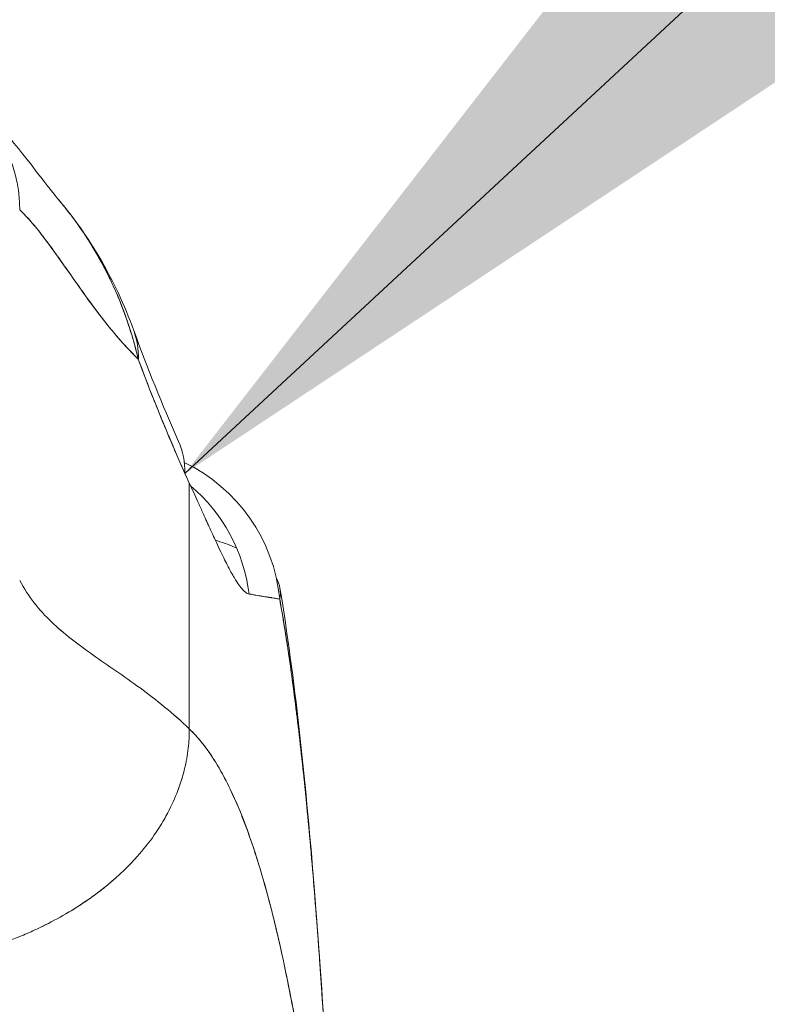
# Model space of a CAD drawing. Header units: inches. Extents: x 10 to 331, y 10 to 212.
# Tile 28 of 145: x 59.248 to 60.115, y 51.84 to 52.983. Entities that reach past the tile are written whole.
import ezdxf

# ---------------------------------------------------------------- set-up
doc = ezdxf.new("R2010")
doc.units = ezdxf.units.IN
doc.header["$LTSCALE"] = 20
doc.header["$MEASUREMENT"] = 0
doc.layers.add('Symbol (ANSI)', color=7, linetype='Continuous', lineweight=5)
doc.layers.add('Visible (ANSI)', color=7, linetype='Continuous', lineweight=5)
doc.styles.add('ROMANS', font='romans.shx')
doc.dimstyles.new('Default (ANSI)$7', dxfattribs={"dimscale": 20, "dimtxt": 0.065, "dimasz": 0.098425, "dimexe": 0.125, "dimexo": 0.0625, "dimgap": 0.031496, "dimtad": 0, "dimtih": 1, "dimtoh": 1, "dimrnd": 1e-08, "dimzin": 0, "dimdsep": 46, "dimtxsty": 'ROMANS', "dimcen": 0.09, "dimdle": 0.393701, "dimclrd": 256, "dimclre": 256, "dimclrt": 256, "dimadec": 0, "dimazin": 0, "dimtfac": 1.538462, "dimtofl": 0, "dimtmove": 0, "dimatfit": 3, "dimfxl": 1, "dimtolj": 1, "dimtzin": 0, "dimlwd": -1, "dimlwe": -1, "dimarcsym": 0})

msp = doc.modelspace()

# ---------------------------------------------------------------- linework, layer by layer
at = {"layer": 'Visible (ANSI)'}
for p, q in [((59.4447, 52.1602), (59.4447, 52.4455)), ((59.4447, 52.4455), (59.4447, 52.1602))]:
    msp.add_line(p, q, dxfattribs=at)
for centre, major_axis, ratio, start_param, end_param in [((59.1951, 52.5557), (0.1852, 0.0668), 0.666321, 0.182363, 0.185331), ((59.1951, 52.5557), (0.1852, 0.0668), 0.666321, 0.182363, 0.185331), ((59.1951, 52.5557), (0.1852, 0.0668), 0.666321, 6.029055, 6.283227), ((59.1951, 52.5557), (0.1852, 0.0668), 0.666321, 6.029055, 6.283227), ((59.2521, 52.4143), (0.1801, 0.0795), 0.655934, 0.27392, 0.274001), ((59.2521, 52.4143), (0.1801, 0.0795), 0.655934, 5.993241, 6.283161), ((59.354, 52.2918), (0, -0.1968), 0.99821, 2.729046, 2.729096), ((59.354, 52.2918), (0, -0.1969), 0.99821, 1.668164, 2.69515), ((59.4758, 52.7598), (0.0707, -0.4228), 0.273863, 5.464532, 5.50364), ((59.3202, 52.2918), (0, 0.1969), 0.993149, 4.839347, 5.583447)]:
    msp.add_ellipse(centre, major_axis=major_axis, ratio=ratio, start_param=start_param, end_param=end_param, dxfattribs=at)
for points, knots in [([(59.2479, 52.7627), (59.2479, 52.7696), (59.2474, 52.7762), (59.2467, 52.7826), (59.2459, 52.789), (59.2447, 52.7952), (59.2433, 52.8012), (59.2418, 52.8073), (59.24, 52.8131), (59.238, 52.8188), (59.2359, 52.8245), (59.2336, 52.83), (59.231, 52.8353), (59.2284, 52.8407), (59.2255, 52.8459), (59.2224, 52.8509), (59.2193, 52.8559), (59.216, 52.8607), (59.2124, 52.8654), (59.2087, 52.8701), (59.2049, 52.8747), (59.2008, 52.8791), (59.1967, 52.8834), (59.1923, 52.8877), (59.1877, 52.8917), (59.1832, 52.8957), (59.1783, 52.8996), (59.1732, 52.9033), (59.1681, 52.907), (59.1627, 52.9105), (59.1571, 52.9138), (59.1514, 52.917), (59.1455, 52.9201), (59.1393, 52.9229), (59.1331, 52.9258), (59.1267, 52.9284), (59.1199, 52.9307), (59.1177, 52.9314), (59.1156, 52.9321), (59.1133, 52.9328)], [0, 0, 0, 0, 0.0666667, 0.0666667, 0.0666667, 0.1333333, 0.1333333, 0.1333333, 0.2, 0.2, 0.2, 0.2666667, 0.2666667, 0.2666667, 0.3333333, 0.3333333, 0.3333333, 0.4, 0.4, 0.4, 0.4666667, 0.4666667, 0.4666667, 0.5333333, 0.5333333, 0.5333333, 0.6, 0.6, 0.6, 0.6666667, 0.6666667, 0.6666667, 0.7333333, 0.7333333, 0.7333333, 0.8, 0.8, 0.8, 0.8212152, 0.8212152, 0.8212152, 0.8212152]), ([(59.1364, 52.9242), (59.1501, 52.9183), (59.1618, 52.9115), (59.1825, 52.8977), (59.1914, 52.8906), (59.2117, 52.8729), (59.2212, 52.8629), (59.2461, 52.8351), (59.258, 52.8193), (59.2794, 52.7914), (59.2885, 52.7798), (59.2935, 52.7739)], [0, 0, 0, 0, 0.135979, 0.135979, 0.285036, 0.285036, 0.528896, 0.528896, 1.016137, 1.016137, 1.539619, 1.539619, 1.539619, 1.539619]), ([(59.2934, 52.774), (59.3217, 52.7406), (59.3442, 52.7042), (59.3688, 52.6522), (59.3749, 52.6375), (59.3803, 52.6225)], [0, 0, 0, 0, 0.3589075, 0.3589075, 0.4962766, 0.4962766, 0.4962766, 0.4962766]), ([(59.3855, 52.5893), (59.3825, 52.6026), (59.3788, 52.6155), (59.3746, 52.6283), (59.3696, 52.6434), (59.3638, 52.6582), (59.3572, 52.6726), (59.3562, 52.675), (59.3551, 52.6773), (59.354, 52.6796), (59.3481, 52.692), (59.3417, 52.7041), (59.3348, 52.7158), (59.3269, 52.729), (59.3184, 52.7417), (59.3095, 52.7537), (59.3079, 52.7559), (59.3062, 52.7581), (59.3046, 52.7602), (59.3009, 52.7649), (59.2972, 52.7695), (59.2935, 52.7739)], [0, 0, 0, 0, 0.0700985, 0.0700985, 0.0700985, 0.1532275, 0.1532275, 0.1532275, 0.1666667, 0.1666667, 0.1666667, 0.2379185, 0.2379185, 0.2379185, 0.3184432, 0.3184432, 0.3184432, 0.3333333, 0.3333333, 0.3333333, 0.365688, 0.365688, 0.365688, 0.365688]), ([(59.2935, 52.7739), (59.2971, 52.7696), (59.3008, 52.7651), (59.3043, 52.7606), (59.3064, 52.7578), (59.3085, 52.7551), (59.3106, 52.7523), (59.3179, 52.7424), (59.3249, 52.732), (59.3316, 52.7211), (59.3381, 52.7105), (59.3442, 52.6996), (59.3498, 52.6883), (59.3511, 52.6856), (59.3524, 52.683), (59.3537, 52.6803), (59.3538, 52.6802), (59.3538, 52.68), (59.3539, 52.6799), (59.3578, 52.6717), (59.3614, 52.6633), (59.3648, 52.6548), (59.3692, 52.6439), (59.3731, 52.6327), (59.3766, 52.6216), (59.38, 52.6108), (59.3829, 52.6), (59.3855, 52.5893)], [0.6350405, 0.6350405, 0.6350405, 0.6350405, 0.6666667, 0.6666667, 0.6666667, 0.6854252, 0.6854252, 0.6854252, 0.7522649, 0.7522649, 0.7522649, 0.8172891, 0.8172891, 0.8172891, 0.8325931, 0.8325931, 0.8325931, 0.8333333, 0.8333333, 0.8333333, 0.8801527, 0.8801527, 0.8801527, 0.940933, 0.940933, 0.940933, 1, 1, 1, 1]), ([(59.2479, 52.7627), (59.2542, 52.7568), (59.2607, 52.7496), (59.2674, 52.7414), (59.274, 52.7332), (59.2809, 52.724), (59.288, 52.7142), (59.2951, 52.7043), (59.3024, 52.6939), (59.3099, 52.6832), (59.3174, 52.6725), (59.3252, 52.6615), (59.3333, 52.6506), (59.3413, 52.6398), (59.3496, 52.629), (59.3583, 52.6187), (59.3669, 52.6085), (59.3758, 52.5987), (59.3851, 52.5898), (59.3852, 52.5896), (59.3854, 52.5895), (59.3855, 52.5893)], [0, 0, 0, 0, 0.166185, 0.166185, 0.166185, 0.332369, 0.332369, 0.332369, 0.498554, 0.498554, 0.498554, 0.664739, 0.664739, 0.664739, 0.830923, 0.830923, 0.830923, 0.997108, 0.997108, 0.997108, 1, 1, 1, 1]), ([(59.3855, 52.5893), (59.3786, 52.596), (59.3718, 52.6032), (59.3652, 52.6107), (59.3586, 52.6182), (59.3522, 52.626), (59.3459, 52.634), (59.3396, 52.6421), (59.3335, 52.6502), (59.3275, 52.6584), (59.3216, 52.6666), (59.3158, 52.6748), (59.3101, 52.6829), (59.3044, 52.691), (59.2989, 52.6989), (59.2935, 52.7065), (59.2881, 52.7141), (59.2828, 52.7214), (59.2776, 52.7283), (59.2724, 52.7351), (59.2674, 52.7415), (59.2624, 52.7473), (59.2575, 52.7531), (59.2526, 52.7583), (59.2479, 52.7627)], [0, 0, 0, 0, 0.125, 0.125, 0.125, 0.25, 0.25, 0.25, 0.375, 0.375, 0.375, 0.5, 0.5, 0.5, 0.625, 0.625, 0.625, 0.75, 0.75, 0.75, 0.875, 0.875, 0.875, 1, 1, 1, 1]), ([(59.3855, 52.5893), (59.3913, 52.5738), (59.3971, 52.5584), (59.4031, 52.5433), (59.4066, 52.5344), (59.4102, 52.5256), (59.4138, 52.5169), (59.4139, 52.5166), (59.4141, 52.5162), (59.4142, 52.5159), (59.4165, 52.5103), (59.4189, 52.5047), (59.4212, 52.4992), (59.4273, 52.4848), (59.4334, 52.4706), (59.4396, 52.4568)], [0, 0, 0, 0, 0.333333, 0.333333, 0.333333, 0.531303, 0.531303, 0.531303, 0.538863, 0.538863, 0.538863, 0.666667, 0.666667, 0.666667, 1, 1, 1, 1]), ([(59.4396, 52.4568), (59.4341, 52.4691), (59.4288, 52.4813), (59.4236, 52.4935), (59.4169, 52.5092), (59.4104, 52.5249), (59.4042, 52.5406), (59.3977, 52.5568), (59.3915, 52.573), (59.3855, 52.5893)], [0, 0, 0, 0, 0.2755, 0.2755, 0.2755, 0.631774, 0.631774, 0.631774, 1, 1, 1, 1]), ([(59.4447, 52.4455), (59.4482, 52.438), (59.4515, 52.4308), (59.4546, 52.4239), (59.4565, 52.4198), (59.4583, 52.4157), (59.4601, 52.4118), (59.4628, 52.4058), (59.4654, 52.4), (59.4678, 52.3947), (59.4688, 52.3924), (59.4698, 52.3902), (59.4708, 52.388), (59.4722, 52.385), (59.4735, 52.3822), (59.4747, 52.3795), (59.4784, 52.3716), (59.4816, 52.3647), (59.4846, 52.3587), (59.4861, 52.3557), (59.4874, 52.353), (59.4887, 52.3505), (59.4918, 52.3445), (59.4945, 52.3396), (59.497, 52.3354), (59.4989, 52.3323), (59.5007, 52.3296), (59.5023, 52.3273), (59.5038, 52.3252), (59.5052, 52.3234), (59.5066, 52.3219), (59.5076, 52.3209), (59.5085, 52.3199), (59.5094, 52.3192), (59.5111, 52.3177), (59.5127, 52.3168), (59.5142, 52.3167)], [0, 0, 0, 0, 0.078629, 0.078629, 0.078629, 0.12616, 0.12616, 0.12616, 0.2, 0.2, 0.2, 0.231421, 0.231421, 0.231421, 0.274676, 0.274676, 0.274676, 0.4, 0.4, 0.4, 0.460013, 0.460013, 0.460013, 0.6, 0.6, 0.6, 0.704237, 0.704237, 0.704237, 0.8, 0.8, 0.8, 0.868687, 0.868687, 0.868687, 1, 1, 1, 1]), ([(59.4996, 52.3702), (59.4928, 52.3731), (59.4854, 52.3758), (59.4775, 52.3785), (59.4766, 52.3788), (59.4757, 52.3791), (59.4748, 52.3794)], [0.25059368, 0.25059368, 0.25059368, 0.25059368, 0.29492747, 0.29492747, 0.29492747, 0.30003768, 0.30003768, 0.30003768, 0.30003768]), ([(59.2479, 52.3325), (59.2528, 52.323), (59.2584, 52.3145), (59.2646, 52.3066), (59.2707, 52.2986), (59.2775, 52.2913), (59.2847, 52.2844), (59.2919, 52.2775), (59.2995, 52.2711), (59.3075, 52.2648), (59.3156, 52.2585), (59.324, 52.2524), (59.3327, 52.2462), (59.3414, 52.2401), (59.3503, 52.2339), (59.3595, 52.2276), (59.3687, 52.2212), (59.378, 52.2146), (59.3875, 52.2077), (59.397, 52.2007), (59.4065, 52.1934), (59.4161, 52.1855), (59.4257, 52.1777), (59.4352, 52.1693), (59.4447, 52.1602)], [0, 0, 0, 0, 0.125006, 0.125006, 0.125006, 0.250011, 0.250011, 0.250011, 0.375017, 0.375017, 0.375017, 0.500022, 0.500022, 0.500022, 0.625028, 0.625028, 0.625028, 0.750033, 0.750033, 0.750033, 0.875039, 0.875039, 0.875039, 1, 1, 1, 1]), ([(59.4447, 52.1602), (59.4352, 52.1693), (59.4256, 52.1777), (59.4161, 52.1855), (59.4065, 52.1934), (59.397, 52.2007), (59.3875, 52.2077), (59.378, 52.2146), (59.3687, 52.2212), (59.3595, 52.2276), (59.3503, 52.2339), (59.3414, 52.2401), (59.3327, 52.2462), (59.324, 52.2524), (59.3156, 52.2585), (59.3075, 52.2648), (59.2995, 52.2711), (59.2918, 52.2776), (59.2847, 52.2844), (59.2775, 52.2913), (59.2707, 52.2986), (59.2646, 52.3066), (59.2584, 52.3145), (59.2528, 52.323), (59.2479, 52.3325)], [0, 0, 0, 0, 0.124999, 0.124999, 0.124999, 0.25, 0.25, 0.25, 0.375, 0.375, 0.375, 0.5, 0.5, 0.5, 0.625, 0.625, 0.625, 0.75, 0.75, 0.75, 0.875, 0.875, 0.875, 1, 1, 1, 1]), ([(59.5496, 52.3109), (59.5505, 52.3147), (59.5507, 52.3191), (59.5499, 52.3237), (59.5492, 52.3277), (59.5478, 52.3318), (59.5455, 52.3359)], [0, 0, 0, 0, 0.0539723, 0.0539723, 0.0539723, 0.1008613, 0.1008613, 0.1008613, 0.1008613]), ([(59.5499, 52.3234), (59.5672, 52.2186), (59.5792, 52.1045), (59.6023, 51.8206), (59.6117, 51.6426), (59.6191, 51.4576)], [0, 0, 0, 0, 1.137393, 1.137393, 2.63128, 2.63128, 2.63128, 2.63128]), ([(59.5142, 52.3167), (59.5147, 52.3167), (59.5152, 52.3166), (59.5156, 52.3166), (59.5165, 52.3165), (59.5173, 52.3163), (59.5182, 52.3162), (59.5208, 52.3158), (59.5233, 52.3153), (59.5256, 52.3148), (59.5266, 52.3146), (59.5276, 52.3144), (59.5285, 52.3142), (59.5288, 52.3142), (59.5291, 52.3141), (59.5293, 52.3141), (59.5304, 52.3139), (59.5314, 52.3137), (59.5324, 52.3135), (59.5346, 52.3132), (59.5366, 52.3129), (59.5386, 52.3127), (59.5392, 52.3126), (59.5398, 52.3125), (59.5404, 52.3124), (59.5406, 52.3124), (59.5408, 52.3123), (59.5409, 52.3123), (59.5421, 52.3121), (59.5432, 52.3119), (59.5443, 52.3118), (59.5463, 52.3114), (59.548, 52.3111), (59.5496, 52.3109)], [0, 0, 0, 0, 0.029161, 0.029161, 0.029161, 0.080621, 0.080621, 0.080621, 0.243196, 0.243196, 0.243196, 0.313778, 0.313778, 0.313778, 0.333333, 0.333333, 0.333333, 0.41251, 0.41251, 0.41251, 0.591045, 0.591045, 0.591045, 0.650584, 0.650584, 0.650584, 0.666667, 0.666667, 0.666667, 0.784923, 0.784923, 0.784923, 1, 1, 1, 1]), ([(59.5496, 52.3109), (59.5468, 52.3114), (59.5436, 52.3119), (59.5401, 52.3124), (59.5399, 52.3125), (59.5397, 52.3125), (59.5395, 52.3125), (59.5361, 52.313), (59.5324, 52.3136), (59.5283, 52.3142), (59.5278, 52.3143), (59.5274, 52.3144), (59.5269, 52.3145), (59.523, 52.3151), (59.5187, 52.3159), (59.5142, 52.3167)], [0, 0, 0, 0, 0.333333, 0.333333, 0.333333, 0.350215, 0.350215, 0.350215, 0.666667, 0.666667, 0.666667, 0.701162, 0.701162, 0.701162, 1, 1, 1, 1]), ([(59.6191, 51.4576), (59.6173, 51.5032), (59.6154, 51.5471), (59.6134, 51.5894), (59.6111, 51.6382), (59.6087, 51.6849), (59.6062, 51.7294), (59.6037, 51.7738), (59.6011, 51.8162), (59.5984, 51.8564), (59.5957, 51.8967), (59.5928, 51.9348), (59.5899, 51.9709), (59.587, 52.007), (59.5839, 52.041), (59.5808, 52.0731), (59.5777, 52.1051), (59.5744, 52.1352), (59.571, 52.1634), (59.5677, 52.1917), (59.5642, 52.218), (59.5606, 52.2425), (59.5571, 52.2671), (59.5534, 52.2898), (59.5496, 52.3109)], [0, 0, 0, 0, 0.110185, 0.110185, 0.110185, 0.237301, 0.237301, 0.237301, 0.364418, 0.364418, 0.364418, 0.491534, 0.491534, 0.491534, 0.618651, 0.618651, 0.618651, 0.745767, 0.745767, 0.745767, 0.872884, 0.872884, 0.872884, 1, 1, 1, 1]), ([(59.5496, 52.3109), (59.5501, 52.3082), (59.5506, 52.3054), (59.5511, 52.3026), (59.5547, 52.2817), (59.5583, 52.2593), (59.5617, 52.2353), (59.5651, 52.2112), (59.5685, 52.1854), (59.5717, 52.1579), (59.5749, 52.1304), (59.5781, 52.1011), (59.5811, 52.07), (59.5841, 52.0389), (59.5871, 52.0059), (59.5899, 51.971), (59.5927, 51.9361), (59.5955, 51.8993), (59.5981, 51.8606), (59.6007, 51.8218), (59.6033, 51.781), (59.6057, 51.7383), (59.6082, 51.6955), (59.6105, 51.6508), (59.6127, 51.604), (59.615, 51.5572), (59.6171, 51.5084), (59.6191, 51.4576)], [0, 0, 0, 0, 0.016632, 0.016632, 0.016632, 0.139553, 0.139553, 0.139553, 0.262474, 0.262474, 0.262474, 0.385395, 0.385395, 0.385395, 0.508316, 0.508316, 0.508316, 0.631237, 0.631237, 0.631237, 0.754158, 0.754158, 0.754158, 0.877079, 0.877079, 0.877079, 1, 1, 1, 1]), ([(59.2074, 51.9047), (59.2094, 51.9053), (59.2114, 51.9059), (59.2134, 51.9066), (59.2196, 51.9086), (59.2257, 51.9107), (59.2318, 51.9129), (59.2379, 51.9151), (59.2439, 51.9175), (59.2499, 51.9199), (59.2559, 51.9224), (59.2618, 51.925), (59.2676, 51.9277), (59.2698, 51.9287), (59.272, 51.9298), (59.2742, 51.9309), (59.2835, 51.9354), (59.2926, 51.9403), (59.3013, 51.9454), (59.3068, 51.9485), (59.3121, 51.9518), (59.3173, 51.9551), (59.3225, 51.9585), (59.3275, 51.962), (59.3324, 51.9655), (59.3373, 51.9691), (59.3421, 51.9727), (59.3467, 51.9764), (59.3514, 51.9802), (59.3558, 51.984), (59.3602, 51.9879), (59.3672, 51.9941), (59.3738, 52.0006), (59.38, 52.0073), (59.3814, 52.0088), (59.3828, 52.0103), (59.3842, 52.0119), (59.3914, 52.02), (59.3981, 52.0284), (59.4041, 52.037), (59.4081, 52.0429), (59.4119, 52.0488), (59.4154, 52.0548), (59.4169, 52.0574), (59.4184, 52.0601), (59.4198, 52.0628), (59.4243, 52.0712), (59.4281, 52.0798), (59.4314, 52.0885), (59.4337, 52.0944), (59.4356, 52.1004), (59.4373, 52.1065), (59.438, 52.1089), (59.4386, 52.1113), (59.4392, 52.1137), (59.4411, 52.1217), (59.4425, 52.1297), (59.4434, 52.1377), (59.4443, 52.1453), (59.4447, 52.1529), (59.4447, 52.1602)], [0, 0, 0, 0, 0.014459, 0.014459, 0.014459, 0.059138, 0.059138, 0.059138, 0.104088, 0.104088, 0.104088, 0.149346, 0.149346, 0.149346, 0.166667, 0.166667, 0.166667, 0.24084, 0.24084, 0.24084, 0.286952, 0.286952, 0.286952, 0.333189, 0.333189, 0.333189, 0.379462, 0.379462, 0.379462, 0.425634, 0.425634, 0.425634, 0.5, 0.5, 0.5, 0.517058, 0.517058, 0.517058, 0.606463, 0.606463, 0.606463, 0.666667, 0.666667, 0.666667, 0.693307, 0.693307, 0.693307, 0.776792, 0.776792, 0.776792, 0.833333, 0.833333, 0.833333, 0.855634, 0.855634, 0.855634, 0.929684, 0.929684, 0.929684, 1, 1, 1, 1]), ([(59.4447, 52.1602), (59.4447, 52.1529), (59.4443, 52.1453), (59.4434, 52.1377), (59.4425, 52.1297), (59.4411, 52.1217), (59.4392, 52.1137), (59.4386, 52.1113), (59.438, 52.1089), (59.4373, 52.1065), (59.4356, 52.1005), (59.4337, 52.0945), (59.4314, 52.0885), (59.4281, 52.0798), (59.4243, 52.0712), (59.4198, 52.0628), (59.4184, 52.0601), (59.4169, 52.0574), (59.4154, 52.0548), (59.4119, 52.0488), (59.4081, 52.0429), (59.4041, 52.037), (59.3981, 52.0284), (59.3914, 52.02), (59.3842, 52.0119), (59.3828, 52.0103), (59.3814, 52.0088), (59.38, 52.0073), (59.3738, 52.0006), (59.3672, 51.9941), (59.3602, 51.9879), (59.3515, 51.9801), (59.3423, 51.9726), (59.3325, 51.9656), (59.3226, 51.9585), (59.3122, 51.9517), (59.3013, 51.9454), (59.2926, 51.9403), (59.2835, 51.9354), (59.2741, 51.9308), (59.272, 51.9298), (59.2698, 51.9287), (59.2676, 51.9277), (59.2618, 51.925), (59.2559, 51.9224), (59.2499, 51.9199), (59.2439, 51.9175), (59.2379, 51.9151), (59.2318, 51.9129), (59.2257, 51.9107), (59.2196, 51.9086), (59.2134, 51.9066), (59.2114, 51.9059), (59.2094, 51.9053), (59.2074, 51.9047)], [0, 0, 0, 0, 0.070424, 0.070424, 0.070424, 0.144534, 0.144534, 0.144534, 0.166667, 0.166667, 0.166667, 0.223344, 0.223344, 0.223344, 0.306735, 0.306735, 0.306735, 0.333333, 0.333333, 0.333333, 0.393546, 0.393546, 0.393546, 0.482972, 0.482972, 0.482972, 0.5, 0.5, 0.5, 0.574384, 0.574384, 0.574384, 0.666667, 0.666667, 0.666667, 0.759127, 0.759127, 0.759127, 0.833333, 0.833333, 0.833333, 0.850626, 0.850626, 0.850626, 0.89589, 0.89589, 0.89589, 0.940848, 0.940848, 0.940848, 0.985537, 0.985537, 0.985537, 1, 1, 1, 1]), ([(59.4447, 52.1602), (59.454, 52.1513), (59.463, 52.1403), (59.4717, 52.1269), (59.4805, 52.1135), (59.4889, 52.0977), (59.4971, 52.0794), (59.5053, 52.0611), (59.5132, 52.0403), (59.5209, 52.0168), (59.5285, 51.9933), (59.5359, 51.9671), (59.543, 51.9382), (59.5501, 51.9093), (59.557, 51.8776), (59.5635, 51.8432), (59.5701, 51.8087), (59.5764, 51.7714), (59.5824, 51.7313), (59.5884, 51.6913), (59.5942, 51.6484), (59.5996, 51.6029), (59.6051, 51.5573), (59.6103, 51.509), (59.6152, 51.4583)], [0, 0, 0, 0, 0.124948, 0.124948, 0.124948, 0.249955, 0.249955, 0.249955, 0.374963, 0.374963, 0.374963, 0.49997, 0.49997, 0.49997, 0.624978, 0.624978, 0.624978, 0.749985, 0.749985, 0.749985, 0.874993, 0.874993, 0.874993, 1, 1, 1, 1]), ([(59.6152, 51.4583), (59.6138, 51.4729), (59.6124, 51.4874), (59.6109, 51.5016), (59.6083, 51.5269), (59.6056, 51.5516), (59.6028, 51.5756), (59.6001, 51.5995), (59.5972, 51.6228), (59.5943, 51.6453), (59.5914, 51.6679), (59.5885, 51.6897), (59.5854, 51.7108), (59.5824, 51.7318), (59.5793, 51.7522), (59.5761, 51.7718), (59.5729, 51.7914), (59.5696, 51.8103), (59.5663, 51.8284), (59.563, 51.8465), (59.5596, 51.8639), (59.5561, 51.8806), (59.5526, 51.8972), (59.5491, 51.9131), (59.5454, 51.9283), (59.5418, 51.9435), (59.5381, 51.9579), (59.5344, 51.9717), (59.5306, 51.9854), (59.5267, 51.9984), (59.5228, 52.0107), (59.5189, 52.0231), (59.515, 52.0347), (59.5109, 52.0456), (59.5068, 52.0565), (59.5027, 52.0667), (59.4985, 52.0763), (59.4943, 52.0858), (59.4901, 52.0947), (59.4857, 52.103), (59.4814, 52.1112), (59.477, 52.1188), (59.4725, 52.1257), (59.468, 52.1327), (59.4634, 52.139), (59.4588, 52.1448), (59.4542, 52.1505), (59.4495, 52.1556), (59.4447, 52.1602)], [0, 0, 0, 0, 0.036069, 0.036069, 0.036069, 0.100331, 0.100331, 0.100331, 0.164593, 0.164593, 0.164593, 0.228855, 0.228855, 0.228855, 0.293118, 0.293118, 0.293118, 0.35738, 0.35738, 0.35738, 0.421642, 0.421642, 0.421642, 0.485904, 0.485904, 0.485904, 0.550166, 0.550166, 0.550166, 0.614429, 0.614429, 0.614429, 0.678691, 0.678691, 0.678691, 0.742953, 0.742953, 0.742953, 0.807215, 0.807215, 0.807215, 0.871477, 0.871477, 0.871477, 0.93574, 0.93574, 0.93574, 1, 1, 1, 1])]:
    msp.add_open_spline(points, degree=3, knots=knots, dxfattribs=at)
msp.add_open_spline([(59.3803, 52.6225), (59.3958, 52.5795), (59.4131, 52.537), (59.4322, 52.4939)], degree=3, dxfattribs=at)

# ---------------------------------------------------------------- leaders
at = {"layer": 'Symbol (ANSI)', "annotation_type": 0, "has_hookline": 1, "hookline_direction": 0, "text_width": 22.1649}
msp.add_leader([(59.4396, 52.4568), (64.9899, 57.6086), (66.9584, 57.6086)], dimstyle='Default (ANSI)$7', override={"dimtad": 0}, dxfattribs=at)

doc.saveas('drawing.dxf')
